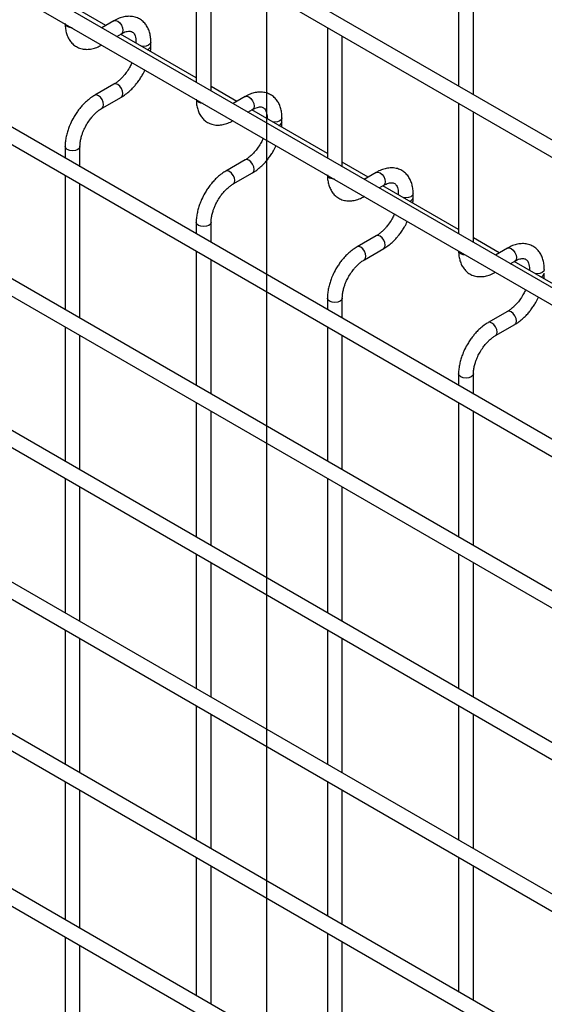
# Model space of a CAD drawing. Header units: inches. Extents: x 0.2 to 10.7, y 0.2 to 8.1.
# Tile 16 of 18: x 9.632 to 10.104, y 6.03 to 6.914. Entities that reach past the tile are written whole.
import ezdxf

# ---------------------------------------------------------------- set-up
doc = ezdxf.new("R2010")
doc.units = ezdxf.units.IN
doc.header["$MEASUREMENT"] = 0
doc.layers.add('TEXT', color=140, linetype='Continuous', lineweight=25)

msp = doc.modelspace()

# ---------------------------------------------------------------- linework, layer by layer
for p, q in [((10.48859, 6.58747), (8.13687, 7.94509)), ((8.13021, 7.93354), (10.48193, 6.57592)), ((8.13021, 7.80085), (10.48193, 6.44323)), ((10.34472, 6.53783), (8.27226, 7.73424)), ((10.48859, 6.31869), (8.13687, 7.67631)), ((8.13021, 7.66476), (10.48193, 6.30714)), ((10.48859, 6.1826), (8.13687, 7.54022)), ((8.13021, 7.52867), (10.48193, 6.17105)), ((10.48859, 6.04651), (8.13687, 7.40413)), ((8.13021, 7.39258), (10.48193, 6.03496)), ((10.48859, 5.91042), (8.13687, 7.26804)), ((8.13021, 7.25649), (10.48193, 5.89887)), ((10.48859, 5.77433), (8.13687, 7.13195)), ((8.13021, 7.1204), (10.48193, 5.76278)), ((10.48859, 5.63484), (8.13687, 6.99245)), ((8.13021, 6.98091), (10.48193, 5.62329)), ((10.02664, 6.97825), (10.02664, 6.85415)), ((9.79093, 6.97482), (9.79093, 6.85753)), ((9.80427, 6.84983), (9.80427, 6.96713)), ((10.03997, 6.84645), (10.03997, 6.97055)), ((9.7096, 6.9085), (9.68642, 6.92188)), ((9.71699, 6.91276), (9.70612, 6.90649)), ((9.90878, 6.90679), (9.90878, 6.7895)), ((9.71946, 6.89879), (9.72365, 6.90121)), ((9.79093, 6.86155), (9.72294, 6.9008)), ((9.92212, 6.7818), (9.92212, 6.89909)), ((9.73678, 6.89363), (9.73678, 6.89281)), ((9.73698, 6.89269), (9.73678, 6.89363)), ((9.75011, 6.89016), (9.75011, 6.89363)), ((9.71699, 6.85587), (9.69966, 6.84587)), ((9.82745, 6.84046), (9.80427, 6.85385)), ((9.70633, 6.83433), (9.72365, 6.84433)), ((9.83484, 6.84473), (9.82397, 6.83846)), ((10.02664, 6.83875), (10.02664, 6.72146)), ((9.83731, 6.83076), (9.8415, 6.83318)), ((9.90878, 6.79351), (9.84079, 6.83277)), ((9.85463, 6.8256), (9.85463, 6.82478)), ((9.85483, 6.82466), (9.85463, 6.82559)), ((9.86796, 6.82213), (9.86796, 6.8256)), ((10.03997, 6.71377), (10.03997, 6.83106)), ((9.67308, 6.79984), (9.67308, 6.78947)), ((9.68642, 6.78178), (9.68642, 6.79984)), ((9.83484, 6.78784), (9.81751, 6.77784)), ((9.94531, 6.77243), (9.92212, 6.78582)), ((9.67308, 6.77408), (9.67308, 6.65338)), ((9.82418, 6.76629), (9.8415, 6.77629)), ((9.95269, 6.77669), (9.94183, 6.77042)), ((9.68642, 6.64569), (9.68642, 6.76638)), ((9.95516, 6.76272), (9.95935, 6.76515)), ((10.02664, 6.72548), (9.95864, 6.76473)), ((9.97248, 6.75756), (9.97248, 6.75674)), ((9.97268, 6.75663), (9.97248, 6.75756)), ((9.98582, 6.75409), (9.98582, 6.75756)), ((9.79093, 6.7318), (9.79093, 6.72144)), ((9.80427, 6.71374), (9.80427, 6.7318)), ((9.95269, 6.71981), (9.93536, 6.70981)), ((10.06316, 6.7044), (10.03997, 6.71778)), ((9.79093, 6.70604), (9.79093, 6.58535)), ((9.94203, 6.69826), (9.95935, 6.70826)), ((10.07054, 6.70866), (10.05968, 6.70239)), ((9.80427, 6.57765), (9.80427, 6.69835)), ((10.07301, 6.69469), (10.07721, 6.69711)), ((10.14449, 6.65745), (10.07649, 6.6967)), ((10.09033, 6.68953), (10.09033, 6.68871)), ((10.09053, 6.68859), (10.09033, 6.68952)), ((9.90878, 6.66377), (9.90878, 6.65341)), ((9.92212, 6.64571), (9.92212, 6.66377)), ((10.07054, 6.65177), (10.05321, 6.64177)), ((10.05988, 6.63022), (10.07721, 6.64023)), ((9.67308, 6.63799), (9.67308, 6.51729)), ((9.90878, 6.63801), (9.90878, 6.51732)), ((9.68642, 6.5096), (9.68642, 6.63029)), ((9.92212, 6.50962), (9.92212, 6.63031)), ((10.02664, 6.59573), (10.02664, 6.58537)), ((10.03997, 6.57768), (10.03997, 6.59573)), ((9.79093, 6.56995), (9.79093, 6.44926)), ((10.02664, 6.56998), (10.02664, 6.44928)), ((9.80427, 6.44156), (9.80427, 6.56226)), ((10.03997, 6.44158), (10.03997, 6.56228)), ((9.67308, 6.5019), (9.67308, 6.3812)), ((9.90878, 6.50192), (9.90878, 6.38123)), ((9.68642, 6.37351), (9.68642, 6.4942)), ((9.92212, 6.37353), (9.92212, 6.49422)), ((9.79093, 6.43386), (9.79093, 6.31317)), ((10.02664, 6.43389), (10.02664, 6.31319)), ((9.80427, 6.30547), (9.80427, 6.42617)), ((10.03997, 6.30549), (10.03997, 6.42619)), ((9.67308, 6.36581), (9.67308, 6.24511)), ((9.90878, 6.36583), (9.90878, 6.24514)), ((9.68642, 6.23742), (9.68642, 6.35811)), ((9.92212, 6.23744), (9.92212, 6.35813)), ((9.79093, 6.29777), (9.79093, 6.17708)), ((10.02664, 6.2978), (10.02664, 6.1771)), ((9.80427, 6.16938), (9.80427, 6.29008)), ((10.03997, 6.1694), (10.03997, 6.2901)), ((9.67308, 6.22972), (9.67308, 6.10562)), ((9.90878, 6.22974), (9.90878, 6.10905)), ((9.68642, 6.09792), (9.68642, 6.22202)), ((9.92212, 6.10135), (9.92212, 6.22204)), ((9.79093, 6.16168), (9.79093, 6.03759)), ((9.80427, 6.02989), (9.80427, 6.15399)), ((10.02664, 6.16171), (10.02664, 6.04101)), ((10.03997, 6.03331), (10.03997, 6.15401)), ((9.90878, 6.09365), (9.90878, 5.96955)), ((9.67308, 6.09023), (9.67308, 5.96953)), ((9.68642, 5.96183), (9.68642, 6.08253)), ((9.92212, 5.96186), (9.92212, 6.08595))]:
    msp.add_line(p, q)
at = {"flags": 128}
for points in [[(9.67503, 6.90769), (9.67359, 6.90894), (9.6731, 6.91016)], [(9.67932, 6.90657), (9.6772, 6.90685), (9.67503, 6.90769)], [(9.71699, 6.91276), (9.71851, 6.91306), (9.72032, 6.91243)], [(9.72032, 6.91243), (9.72212, 6.91097), (9.72365, 6.90891), (9.72467, 6.90656), (9.72503, 6.90427), (9.72467, 6.90239), (9.72365, 6.90121), (9.72365, 6.90121)], [(9.75011, 6.89361), (9.74961, 6.89216), (9.74816, 6.89091), (9.746, 6.89008), (9.74345, 6.88978), (9.74182, 6.8899)], [(9.72367, 6.84434), (9.72467, 6.8455), (9.72503, 6.84738), (9.72467, 6.84967), (9.72365, 6.85203), (9.72212, 6.85409), (9.72032, 6.85554), (9.71851, 6.85617), (9.717, 6.85588)], [(9.70299, 6.84554), (9.70119, 6.84617), (9.69966, 6.84587), (9.69964, 6.84586)], [(9.70632, 6.83432), (9.70633, 6.83433), (9.70735, 6.8355), (9.70771, 6.83738), (9.70735, 6.83967), (9.70633, 6.84203), (9.7048, 6.84409), (9.70299, 6.84554)], [(9.83484, 6.84473), (9.83637, 6.84502), (9.83817, 6.8444)], [(9.83817, 6.8444), (9.83997, 6.84294), (9.8415, 6.84088), (9.84253, 6.83852), (9.84288, 6.83623), (9.84253, 6.83436), (9.8415, 6.83318), (9.8415, 6.83318)], [(9.79289, 6.83965), (9.79144, 6.8409), (9.79095, 6.84213)], [(9.79717, 6.83854), (9.79505, 6.83882), (9.79289, 6.83965)], [(9.86796, 6.82558), (9.86746, 6.82412), (9.86601, 6.82288), (9.86385, 6.82204), (9.8613, 6.82175), (9.85967, 6.82186)], [(9.68642, 6.79985), (9.68642, 6.79984), (9.68591, 6.79836), (9.68446, 6.79712), (9.6823, 6.79628), (9.67975, 6.79599), (9.6772, 6.79628), (9.67503, 6.79712), (9.67359, 6.79836), (9.67308, 6.79984), (9.67308, 6.79986)], [(9.84152, 6.77631), (9.84253, 6.77747), (9.84288, 6.77935), (9.84253, 6.78164), (9.8415, 6.78399), (9.83997, 6.78605), (9.83817, 6.78751), (9.83637, 6.78814), (9.83485, 6.78785)], [(9.82085, 6.77751), (9.81904, 6.77814), (9.81751, 6.77784), (9.81749, 6.77783)], [(9.82417, 6.76629), (9.82418, 6.76629), (9.8252, 6.76747), (9.82556, 6.76934), (9.8252, 6.77164), (9.82418, 6.77399), (9.82265, 6.77605), (9.82085, 6.77751)], [(9.91074, 6.77162), (9.90929, 6.77287), (9.9088, 6.77409)], [(9.95269, 6.77669), (9.95422, 6.77699), (9.95602, 6.77636)], [(9.95602, 6.77636), (9.95782, 6.77491), (9.95935, 6.77284), (9.96038, 6.77049), (9.96074, 6.7682), (9.96038, 6.76632), (9.95935, 6.76515), (9.95935, 6.76515)], [(9.91502, 6.7705), (9.9129, 6.77079), (9.91074, 6.77162)], [(9.98582, 6.75755), (9.98531, 6.75609), (9.98386, 6.75484), (9.9817, 6.75401), (9.97915, 6.75371), (9.97753, 6.75383)], [(9.80427, 6.73181), (9.80427, 6.7318), (9.80376, 6.73033), (9.80231, 6.72908), (9.80015, 6.72825), (9.7976, 6.72795), (9.79505, 6.72825), (9.79289, 6.72908), (9.79144, 6.73033), (9.79093, 6.7318), (9.79093, 6.73182)], [(9.95937, 6.70827), (9.96038, 6.70944), (9.96074, 6.71131), (9.96038, 6.7136), (9.95935, 6.71596), (9.95782, 6.71802), (9.95602, 6.71948), (9.95422, 6.7201), (9.9527, 6.71981)], [(9.9387, 6.70948), (9.93689, 6.7101), (9.93536, 6.70981), (9.93534, 6.70979)], [(9.94202, 6.69825), (9.94203, 6.69826), (9.94305, 6.69943), (9.94341, 6.70131), (9.94305, 6.7036), (9.94203, 6.70596), (9.9405, 6.70802), (9.9387, 6.70948)], [(10.02859, 6.70359), (10.02714, 6.70484), (10.02665, 6.70606)], [(10.03287, 6.70247), (10.03075, 6.70275), (10.02859, 6.70359)], [(10.07054, 6.70866), (10.07207, 6.70896), (10.07387, 6.70833)], [(10.07387, 6.70833), (10.07568, 6.70687), (10.07721, 6.70481), (10.07823, 6.70245), (10.07859, 6.70016), (10.07823, 6.69829), (10.07721, 6.69711), (10.07721, 6.69711)], [(10.10367, 6.68951), (10.10316, 6.68806), (10.10171, 6.68681), (10.09955, 6.68597), (10.097, 6.68568), (10.09538, 6.6858)], [(9.92212, 6.66378), (9.92212, 6.66377), (9.92161, 6.6623), (9.92016, 6.66105), (9.918, 6.66021), (9.91545, 6.65992), (9.9129, 6.66021), (9.91074, 6.66105), (9.90929, 6.6623), (9.90878, 6.66377), (9.90878, 6.66379)], [(10.07723, 6.64024), (10.07823, 6.6414), (10.07859, 6.64328), (10.07823, 6.64557), (10.07721, 6.64792), (10.07568, 6.64999), (10.07387, 6.65144), (10.07207, 6.65207), (10.07055, 6.65178)], [(10.05655, 6.64144), (10.05474, 6.64207), (10.05321, 6.64177), (10.05319, 6.64176)], [(10.05987, 6.63022), (10.05988, 6.63022), (10.0609, 6.6314), (10.06126, 6.63328), (10.0609, 6.63557), (10.05988, 6.63792), (10.05835, 6.63999), (10.05655, 6.64144)], [(10.03997, 6.59575), (10.03997, 6.59573), (10.03946, 6.59426), (10.03802, 6.59301), (10.03585, 6.59218), (10.0333, 6.59189), (10.03075, 6.59218), (10.02859, 6.59301), (10.02714, 6.59426), (10.02664, 6.59573), (10.02664, 6.59576)]]:
    msp.add_lwpolyline(points, dxfattribs=at)
for centre in [(9.74602, 6.89096), (9.86388, 6.82292), (9.98173, 6.75489), (10.09958, 6.68686)]:
    msp.add_arc(centre, 0.00417, 283.61486, 348.73138)
for points, knots in [([(9.75006, 6.89361), (9.75006, 6.8946), (9.75006, 6.89706), (9.74945, 6.90076), (9.74827, 6.90469), (9.74646, 6.90828), (9.74399, 6.91145), (9.74084, 6.91406), (9.73697, 6.91596), (9.73267, 6.91687), (9.72819, 6.91681), (9.72377, 6.91586), (9.72001, 6.91446), (9.71779, 6.91315), (9.717, 6.91268)], [0, 0, 0, 0, 0.055891, 0.138867, 0.222826, 0.307399, 0.392678, 0.479776, 0.571102, 0.670205, 0.761479, 0.854858, 0.948417, 1, 1, 1, 1]), ([(9.67314, 6.91043), (9.67314, 6.90946), (9.67314, 6.90701), (9.67373, 6.90332), (9.6749, 6.89938), (9.67671, 6.89577), (9.67917, 6.89259), (9.68231, 6.88996), (9.68616, 6.88804), (9.69045, 6.8871), (9.69494, 6.88713), (9.69936, 6.88806), (9.70319, 6.88946), (9.70547, 6.8908), (9.70632, 6.89129)], [0, 0, 0, 0, 0.054697, 0.137511, 0.221311, 0.305727, 0.390838, 0.477724, 0.568752, 0.667443, 0.758472, 0.851633, 0.945048, 1, 1, 1, 1]), ([(9.72365, 6.90119), (9.72436, 6.90158), (9.72589, 6.90242), (9.72803, 6.90315), (9.73, 6.90351), (9.73165, 6.90346), (9.73304, 6.90307), (9.73411, 6.90237), (9.73516, 6.90108), (9.73603, 6.89926), (9.73659, 6.89679), (9.73684, 6.89485), (9.73677, 6.89368), (9.73677, 6.89363)], [0, 0, 0, 0, 0.076686, 0.165037, 0.254932, 0.348995, 0.454249, 0.590794, 0.696654, 0.797635, 0.896956, 0.995312, 1, 1, 1, 1]), ([(9.74978, 6.8853), (9.74993, 6.88648), (9.75014, 6.88813), (9.75008, 6.88969), (9.75006, 6.89014)], [0, 0, 0, 0, 0.714053, 1, 1, 1, 1]), ([(9.7309, 6.8707), (9.72998, 6.8692), (9.72868, 6.8671), (9.72651, 6.86428), (9.72459, 6.86205), (9.72224, 6.85971), (9.71978, 6.85769), (9.71799, 6.85641), (9.71709, 6.85595), (9.71699, 6.8559)], [0, 0, 0, 0, 0.233946, 0.329093, 0.484887, 0.643376, 0.809607, 0.978684, 1, 1, 1, 1]), ([(9.73327, 6.87542), (9.73313, 6.87509), (9.73246, 6.87348), (9.73159, 6.87193), (9.7309, 6.8707)], [0, 0, 0, 0, 0.208039, 1, 1, 1, 1]), ([(9.72364, 6.84441), (9.72426, 6.84475), (9.72624, 6.84582), (9.72935, 6.84822), (9.73283, 6.85135), (9.73571, 6.85447), (9.73822, 6.85757), (9.74041, 6.86068), (9.74276, 6.86441), (9.74408, 6.86715), (9.74485, 6.86874)], [0, 0, 0, 0, 0.071982, 0.230009, 0.376763, 0.510502, 0.614264, 0.732866, 0.84542, 1, 1, 1, 1]), ([(9.69967, 6.84579), (9.6991, 6.84549), (9.69717, 6.84444), (9.69409, 6.84208), (9.69057, 6.83894), (9.68766, 6.83581), (9.68514, 6.8327), (9.68288, 6.82957), (9.68149, 6.82725), (9.68078, 6.82608)], [0, 0, 0, 0, 0.077866, 0.264825, 0.439015, 0.599, 0.720998, 0.859308, 1, 1, 1, 1]), ([(9.86791, 6.82557), (9.86791, 6.82656), (9.86791, 6.82902), (9.8673, 6.83273), (9.86612, 6.83666), (9.86431, 6.84025), (9.86184, 6.84342), (9.85869, 6.84603), (9.85482, 6.84793), (9.85053, 6.84884), (9.84604, 6.84878), (9.84162, 6.84782), (9.83786, 6.84643), (9.83564, 6.84511), (9.83485, 6.84464)], [0, 0, 0, 0, 0.055891, 0.138867, 0.222826, 0.307399, 0.392678, 0.479776, 0.571102, 0.670205, 0.761479, 0.854858, 0.948417, 1, 1, 1, 1]), ([(9.69233, 6.81941), (9.69325, 6.82091), (9.69455, 6.82302), (9.69673, 6.82586), (9.69865, 6.8281), (9.70102, 6.83045), (9.70348, 6.83248), (9.7053, 6.83377), (9.70621, 6.83424), (9.70632, 6.8343)], [0, 0, 0, 0, 0.2333375, 0.3282376, 0.4836415, 0.6417552, 0.8076147, 0.9763389, 1, 1, 1, 1]), ([(9.79099, 6.8424), (9.79099, 6.84143), (9.79099, 6.83898), (9.79159, 6.83528), (9.79276, 6.83134), (9.79456, 6.82773), (9.79702, 6.82455), (9.80016, 6.82192), (9.80401, 6.82), (9.8083, 6.81906), (9.81279, 6.8191), (9.81721, 6.82002), (9.82104, 6.82142), (9.82332, 6.82276), (9.82417, 6.82326)], [0, 0, 0, 0, 0.054697, 0.137511, 0.221311, 0.305727, 0.390838, 0.477724, 0.568752, 0.667443, 0.758472, 0.851633, 0.945048, 1, 1, 1, 1]), ([(9.8415, 6.83316), (9.84221, 6.83355), (9.84374, 6.83439), (9.84588, 6.83511), (9.84785, 6.83547), (9.8495, 6.83543), (9.85089, 6.83504), (9.85196, 6.83434), (9.85302, 6.83304), (9.85388, 6.83123), (9.85444, 6.82876), (9.8547, 6.82682), (9.85462, 6.82565), (9.85462, 6.82559)], [0, 0, 0, 0, 0.076686, 0.165037, 0.254932, 0.348995, 0.454249, 0.590794, 0.696654, 0.797635, 0.896956, 0.995312, 1, 1, 1, 1]), ([(9.68078, 6.82608), (9.67976, 6.82419), (9.67832, 6.82153), (9.67661, 6.81746), (9.67536, 6.81397), (9.67421, 6.80982), (9.67344, 6.80556), (9.67306, 6.80218), (9.67312, 6.80033), (9.67314, 6.79986)], [0, 0, 0, 0, 0.221268, 0.311483, 0.460164, 0.612945, 0.775445, 0.943585, 1, 1, 1, 1]), ([(9.68643, 6.79985), (9.68646, 6.80084), (9.68651, 6.80288), (9.68711, 6.80634), (9.688, 6.80968), (9.68909, 6.81277), (9.69044, 6.81594), (9.69163, 6.81813), (9.69233, 6.81941)], [0, 0, 0, 0, 0.171377, 0.354378, 0.535542, 0.668658, 0.807018, 1, 1, 1, 1]), ([(9.86763, 6.81727), (9.86778, 6.81845), (9.86799, 6.8201), (9.86793, 6.82166), (9.86791, 6.8221)], [0, 0, 0, 0, 0.714053, 1, 1, 1, 1]), ([(9.85113, 6.80739), (9.85099, 6.80705), (9.85031, 6.80545), (9.84944, 6.8039), (9.84875, 6.80267)], [0, 0, 0, 0, 0.208039, 1, 1, 1, 1]), ([(9.84875, 6.80267), (9.84783, 6.80117), (9.84653, 6.79907), (9.84436, 6.79624), (9.84245, 6.79401), (9.84009, 6.79167), (9.83764, 6.78966), (9.83584, 6.78837), (9.83495, 6.78792), (9.83485, 6.78787)], [0, 0, 0, 0, 0.233946, 0.3290926, 0.4848865, 0.6433764, 0.8096067, 0.9786836, 1, 1, 1, 1]), ([(9.84149, 6.77638), (9.84211, 6.77671), (9.84409, 6.77779), (9.8472, 6.78018), (9.85068, 6.78332), (9.85356, 6.78643), (9.85607, 6.78954), (9.85826, 6.79264), (9.86061, 6.79638), (9.86194, 6.79912), (9.8627, 6.8007)], [0, 0, 0, 0, 0.071982, 0.230009, 0.376763, 0.510502, 0.614264, 0.732866, 0.84542, 1, 1, 1, 1]), ([(9.98576, 6.75754), (9.98576, 6.75853), (9.98576, 6.76099), (9.98515, 6.76469), (9.98397, 6.76862), (9.98216, 6.77222), (9.97969, 6.77538), (9.97654, 6.77799), (9.97268, 6.77989), (9.96838, 6.78081), (9.96389, 6.78074), (9.95948, 6.77979), (9.95571, 6.7784), (9.95349, 6.77708), (9.9527, 6.77661)], [0, 0, 0, 0, 0.055891, 0.138867, 0.222826, 0.307399, 0.392678, 0.479776, 0.571102, 0.670205, 0.761479, 0.854858, 0.948417, 1, 1, 1, 1]), ([(9.81752, 6.77776), (9.81696, 6.77745), (9.81502, 6.77641), (9.81194, 6.77405), (9.80842, 6.77091), (9.80551, 6.76778), (9.80299, 6.76467), (9.80073, 6.76153), (9.79934, 6.75921), (9.79863, 6.75805)], [0, 0, 0, 0, 0.077866, 0.264825, 0.439015, 0.599, 0.720998, 0.859308, 1, 1, 1, 1]), ([(9.90884, 6.77436), (9.90884, 6.77339), (9.90884, 6.77095), (9.90944, 6.76725), (9.91061, 6.76331), (9.91241, 6.7597), (9.91487, 6.75652), (9.91801, 6.75389), (9.92186, 6.75197), (9.92615, 6.75103), (9.93064, 6.75106), (9.93506, 6.75199), (9.93889, 6.75339), (9.94117, 6.75473), (9.94202, 6.75523)], [0, 0, 0, 0, 0.054697, 0.137511, 0.221311, 0.305727, 0.390838, 0.477724, 0.568752, 0.667443, 0.758472, 0.851633, 0.945048, 1, 1, 1, 1]), ([(9.81018, 6.75138), (9.81111, 6.75288), (9.81241, 6.75499), (9.81458, 6.75782), (9.81651, 6.76006), (9.81887, 6.76241), (9.82133, 6.76444), (9.82315, 6.76574), (9.82406, 6.76621), (9.82417, 6.76626)], [0, 0, 0, 0, 0.233338, 0.328238, 0.483641, 0.641755, 0.807615, 0.976339, 1, 1, 1, 1]), ([(9.95935, 6.76512), (9.96006, 6.76551), (9.96159, 6.76635), (9.96373, 6.76708), (9.9657, 6.76744), (9.96736, 6.76739), (9.96874, 6.767), (9.96981, 6.7663), (9.97087, 6.76501), (9.97173, 6.7632), (9.97229, 6.76073), (9.97255, 6.75879), (9.97248, 6.75761), (9.97247, 6.75756)], [0, 0, 0, 0, 0.076686, 0.165037, 0.254932, 0.348995, 0.454249, 0.590794, 0.696654, 0.797635, 0.896956, 0.995312, 1, 1, 1, 1]), ([(9.79863, 6.75805), (9.79761, 6.75616), (9.79617, 6.7535), (9.79446, 6.74943), (9.79321, 6.74594), (9.79207, 6.74179), (9.79129, 6.73752), (9.79091, 6.73415), (9.79097, 6.73229), (9.79099, 6.73183)], [0, 0, 0, 0, 0.221268, 0.311483, 0.460164, 0.612945, 0.775445, 0.943585, 1, 1, 1, 1]), ([(9.80428, 6.73182), (9.80431, 6.7328), (9.80436, 6.73484), (9.80496, 6.73831), (9.80585, 6.74164), (9.80695, 6.74473), (9.80829, 6.74791), (9.80948, 6.7501), (9.81018, 6.75138)], [0, 0, 0, 0, 0.171377, 0.354378, 0.535542, 0.668658, 0.807018, 1, 1, 1, 1]), ([(9.98548, 6.74924), (9.98563, 6.75041), (9.98584, 6.75206), (9.98578, 6.75362), (9.98576, 6.75407)], [0, 0, 0, 0, 0.714053, 1, 1, 1, 1]), ([(9.96898, 6.73935), (9.96884, 6.73902), (9.96816, 6.73742), (9.96729, 6.73586), (9.9666, 6.73463)], [0, 0, 0, 0, 0.208039, 1, 1, 1, 1]), ([(9.9666, 6.73463), (9.96568, 6.73314), (9.96438, 6.73103), (9.96222, 6.72821), (9.9603, 6.72598), (9.95794, 6.72364), (9.95549, 6.72162), (9.95369, 6.72034), (9.9528, 6.71988), (9.9527, 6.71983)], [0, 0, 0, 0, 0.233946, 0.329093, 0.484887, 0.643376, 0.809607, 0.978684, 1, 1, 1, 1]), ([(9.95934, 6.70834), (9.95996, 6.70868), (9.96194, 6.70975), (9.96505, 6.71215), (9.96853, 6.71528), (9.97141, 6.7184), (9.97392, 6.72151), (9.97611, 6.72461), (9.97846, 6.72835), (9.97979, 6.73108), (9.98055, 6.73267)], [0, 0, 0, 0, 0.071982, 0.230009, 0.376763, 0.510502, 0.614264, 0.732866, 0.84542, 1, 1, 1, 1]), ([(10.10361, 6.68951), (10.10361, 6.6905), (10.10361, 6.69296), (10.103, 6.69666), (10.10182, 6.70059), (10.10001, 6.70418), (10.09754, 6.70735), (10.09439, 6.70996), (10.09053, 6.71186), (10.08623, 6.71277), (10.08174, 6.71271), (10.07733, 6.71175), (10.07356, 6.71036), (10.07134, 6.70904), (10.07055, 6.70857)], [0, 0, 0, 0, 0.055891, 0.138867, 0.222826, 0.307399, 0.392678, 0.479776, 0.571102, 0.670205, 0.761479, 0.854858, 0.948417, 1, 1, 1, 1]), ([(9.93537, 6.70972), (9.93481, 6.70942), (9.93287, 6.70838), (9.92979, 6.70602), (9.92627, 6.70287), (9.92336, 6.69974), (9.92084, 6.69664), (9.91858, 6.6935), (9.91719, 6.69118), (9.91648, 6.69001)], [0, 0, 0, 0, 0.0778655, 0.2648252, 0.4390147, 0.5990005, 0.7209984, 0.8593082, 1, 1, 1, 1]), ([(10.02669, 6.70633), (10.02669, 6.70536), (10.02669, 6.70291), (10.02729, 6.69921), (10.02846, 6.69528), (10.03026, 6.69167), (10.03272, 6.68849), (10.03586, 6.68586), (10.03971, 6.68394), (10.04401, 6.68299), (10.04849, 6.68303), (10.05291, 6.68396), (10.05674, 6.68535), (10.05902, 6.68669), (10.05987, 6.68719)], [0, 0, 0, 0, 0.054697, 0.137511, 0.221311, 0.305727, 0.390838, 0.477724, 0.568752, 0.667443, 0.758472, 0.851633, 0.945048, 1, 1, 1, 1]), ([(9.92803, 6.68335), (9.92896, 6.68485), (9.93026, 6.68696), (9.93243, 6.68979), (9.93436, 6.69203), (9.93672, 6.69438), (9.93918, 6.69641), (9.941, 6.69771), (9.94191, 6.69817), (9.94202, 6.69823)], [0, 0, 0, 0, 0.233338, 0.328238, 0.483641, 0.641755, 0.807615, 0.976339, 1, 1, 1, 1]), ([(10.0772, 6.69709), (10.07791, 6.69748), (10.07944, 6.69832), (10.08158, 6.69904), (10.08355, 6.6994), (10.08521, 6.69936), (10.08659, 6.69897), (10.08767, 6.69827), (10.08872, 6.69698), (10.08958, 6.69516), (10.09014, 6.69269), (10.0904, 6.69075), (10.09033, 6.68958), (10.09032, 6.68952)], [0, 0, 0, 0, 0.076686, 0.165037, 0.254932, 0.348995, 0.454249, 0.590794, 0.696654, 0.797635, 0.896956, 0.995312, 1, 1, 1, 1]), ([(9.91648, 6.69001), (9.91546, 6.68812), (9.91402, 6.68546), (9.91232, 6.6814), (9.91106, 6.6779), (9.90992, 6.67376), (9.90914, 6.66949), (9.90876, 6.66612), (9.90882, 6.66426), (9.90884, 6.66379)], [0, 0, 0, 0, 0.221268, 0.311483, 0.460164, 0.612945, 0.775445, 0.943585, 1, 1, 1, 1]), ([(10.10333, 6.6812), (10.10348, 6.68238), (10.10369, 6.68403), (10.10363, 6.68559), (10.10361, 6.68604)], [0, 0, 0, 0, 0.714053, 1, 1, 1, 1]), ([(9.92214, 6.66378), (9.92216, 6.66477), (9.92221, 6.66681), (9.92281, 6.67027), (9.9237, 6.67361), (9.9248, 6.6767), (9.92614, 6.67987), (9.92733, 6.68207), (9.92803, 6.68335)], [0, 0, 0, 0, 0.171377, 0.354378, 0.535542, 0.668658, 0.807018, 1, 1, 1, 1]), ([(10.08445, 6.6666), (10.08353, 6.6651), (10.08224, 6.663), (10.08007, 6.66018), (10.07815, 6.65795), (10.07579, 6.6556), (10.07334, 6.65359), (10.07154, 6.65231), (10.07065, 6.65185), (10.07055, 6.6518)], [0, 0, 0, 0, 0.233946, 0.329093, 0.484887, 0.643376, 0.809607, 0.978684, 1, 1, 1, 1]), ([(10.08683, 6.67132), (10.08669, 6.67098), (10.08601, 6.66938), (10.08514, 6.66783), (10.08445, 6.6666)], [0, 0, 0, 0, 0.2080389, 1, 1, 1, 1]), ([(10.07719, 6.64031), (10.07781, 6.64065), (10.07979, 6.64172), (10.0829, 6.64412), (10.08638, 6.64725), (10.08926, 6.65036), (10.09177, 6.65347), (10.09396, 6.65658), (10.09631, 6.66031), (10.09764, 6.66305), (10.09841, 6.66463)], [0, 0, 0, 0, 0.071982, 0.230009, 0.376763, 0.510502, 0.614264, 0.732866, 0.84542, 1, 1, 1, 1]), ([(10.05323, 6.64169), (10.05266, 6.64138), (10.05072, 6.64034), (10.04764, 6.63798), (10.04412, 6.63484), (10.04121, 6.63171), (10.03869, 6.6286), (10.03644, 6.62546), (10.03504, 6.62315), (10.03434, 6.62198)], [0, 0, 0, 0, 0.0778655, 0.2648252, 0.4390147, 0.5990005, 0.7209984, 0.8593082, 1, 1, 1, 1]), ([(10.03434, 6.62198), (10.03331, 6.62009), (10.03187, 6.61743), (10.03017, 6.61336), (10.02891, 6.60987), (10.02777, 6.60572), (10.02699, 6.60146), (10.02661, 6.59808), (10.02667, 6.59622), (10.02669, 6.59576)], [0, 0, 0, 0, 0.221268, 0.311483, 0.460164, 0.612945, 0.775445, 0.943585, 1, 1, 1, 1]), ([(10.04588, 6.61531), (10.04681, 6.61681), (10.04811, 6.61892), (10.05028, 6.62176), (10.05221, 6.62399), (10.05457, 6.62635), (10.05704, 6.62837), (10.05885, 6.62967), (10.05976, 6.63014), (10.05987, 6.6302)], [0, 0, 0, 0, 0.2333375, 0.3282376, 0.4836415, 0.6417552, 0.8076147, 0.9763389, 1, 1, 1, 1]), ([(10.03999, 6.59575), (10.04001, 6.59673), (10.04006, 6.59877), (10.04066, 6.60224), (10.04155, 6.60558), (10.04265, 6.60866), (10.04399, 6.61184), (10.04519, 6.61403), (10.04588, 6.61531)], [0, 0, 0, 0, 0.171377, 0.354378, 0.535542, 0.668658, 0.807018, 1, 1, 1, 1])]:
    msp.add_open_spline(points, degree=3, knots=knots)
at = {"layer": 'TEXT'}
msp.add_line((9.85417, 7.5625), (9.85417, 0.22917), dxfattribs=at)

doc.saveas('drawing.dxf')
